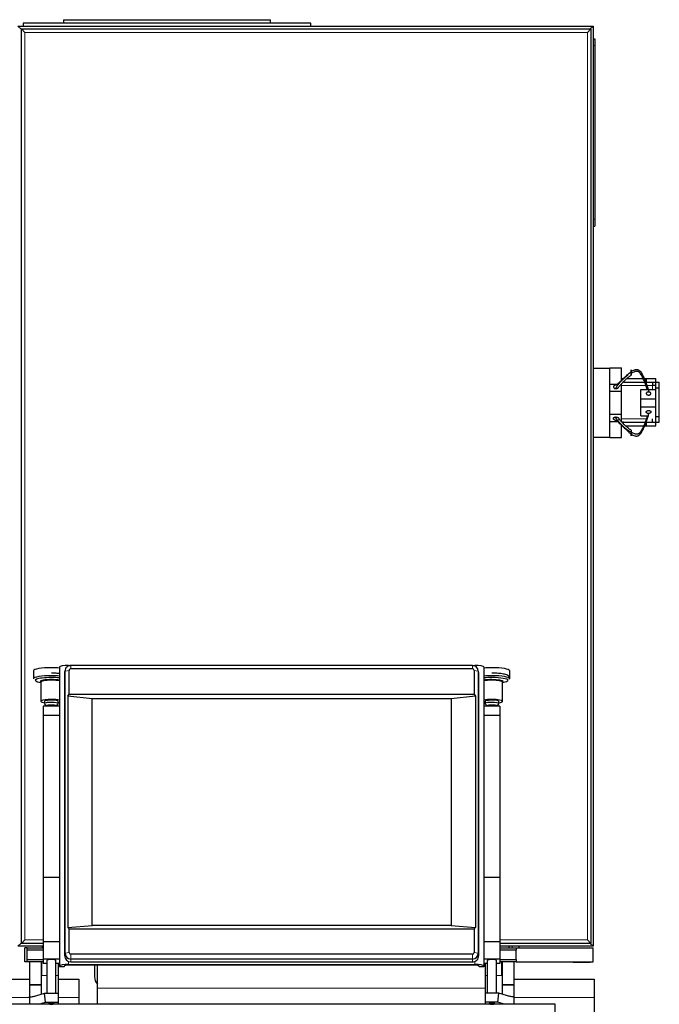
# Model space of a CAD drawing. Header units: inches. Extents: x 0 to 20790, y -12 to 14700.
# Tile 201 of 256: x 7044 to 7600, y 11515 to 12371. Entities that reach past the tile are written whole.
import ezdxf

# ---------------------------------------------------------------- set-up
doc = ezdxf.new("R2010")
doc.units = ezdxf.units.IN
doc.layers.add('1', color=7, linetype='Continuous', true_color=0xffffff)

msp = doc.modelspace()

# ---------------------------------------------------------------- linework, layer by layer
at = {"layer": '1', "color": 2, "linetype": 'Continuous', "lineweight": 25}
for p, q in [((7082.456, 12370.592), (7262.456, 12370.592)), ((7082.456, 12370.592), (7082.456, 12367.592)), ((7262.456, 12367.592), (7262.456, 12370.592)), ((7042.956, 12365.092), (7542.956, 12365.092)), ((7045.756, 12362.292), (7042.956, 12365.092)), ((7045.956, 11567.592), (7045.956, 12362.592)), ((7045.956, 12362.592), (7048.956, 12359.592)), ((7045.956, 12362.592), (7540.956, 12362.592)), ((7297.456, 12367.592), (7047.456, 12367.592)), ((7047.456, 12367.592), (7047.456, 12365.092)), ((7297.456, 12365.092), (7297.456, 12367.592)), ((7540.956, 12362.592), (7537.956, 12359.592)), ((7542.956, 12365.092), (7540.156, 12362.292)), ((7540.956, 12362.592), (7540.956, 11567.592)), ((7542.956, 12365.092), (7542.956, 11565.092)), ((7542.956, 12354.092), (7544.456, 12354.092)), ((7544.456, 12354.092), (7544.456, 12348.092)), ((7544.456, 12348.092), (7544.456, 12197.092)), ((7542.956, 12191.092), (7544.456, 12191.092)), ((7544.456, 12197.092), (7544.456, 12191.092)), ((7542.956, 12067.592), (7557.456, 12067.592)), ((7557.456, 12067.592), (7557.456, 12067.792)), ((7557.456, 12067.792), (7567.456, 12067.792)), ((7557.456, 12052.62), (7557.456, 12067.592)), ((7567.456, 12056.38), (7567.456, 12067.792)), ((7557.456, 12053.792), (7565.371, 12053.792)), ((7557.456, 12047.592), (7557.456, 12052.62)), ((7567.456, 12058.592), (7569.456, 12058.592)), ((7567.456, 12047.592), (7567.456, 12053.792)), ((7569.456, 12055.592), (7589.456, 12055.592)), ((7572.412, 12058.592), (7589.456, 12058.592)), ((7589.456, 12058.592), (7597.454, 12058.592)), ((7589.456, 12055.592), (7589.456, 12058.592)), ((7597.406, 12052.592), (7594.406, 12052.592)), ((7594.456, 12055.592), (7594.456, 12052.592)), ((7597.406, 12055.59), (7600.456, 12055.59)), ((7597.406, 12050.59), (7597.406, 12055.59)), ((7597.454, 12055.59), (7597.454, 12058.592)), ((7600.456, 12050.59), (7600.456, 12055.59)), ((7557.456, 12027.592), (7557.456, 12047.592)), ((7557.456, 12047.592), (7567.456, 12047.592)), ((7567.456, 12027.592), (7567.456, 12047.592)), ((7584.456, 12049.063), (7597.406, 12049.063)), ((7584.456, 12041.063), (7584.456, 12049.063)), ((7597.406, 12025.594), (7597.406, 12050.59)), ((7597.406, 12050.59), (7600.456, 12050.59)), ((7600.456, 12025.594), (7600.456, 12050.59)), ((7584.456, 12041.063), (7597.406, 12041.063)), ((7584.456, 12034.063), (7584.456, 12041.063)), ((7557.456, 12022.565), (7557.456, 12027.592)), ((7557.456, 12027.592), (7567.456, 12027.592)), ((7567.456, 12021.392), (7567.456, 12027.592)), ((7584.456, 12026.063), (7584.456, 12034.063)), ((7584.456, 12034.063), (7597.406, 12034.063)), ((7557.456, 12007.592), (7557.456, 12022.565)), ((7557.456, 12021.392), (7565.324, 12021.392)), ((7569.456, 12020.592), (7567.456, 12020.592)), ((7567.456, 12007.392), (7567.456, 12018.746)), ((7569.456, 12020.592), (7589.456, 12020.592)), ((7569.456, 12019.144), (7569.456, 12020.592)), ((7584.456, 12026.063), (7590.555, 12026.063)), ((7589.456, 12017.592), (7589.456, 12020.592)), ((7594.456, 12020.592), (7594.456, 12023.592)), ((7597.406, 12020.594), (7597.406, 12025.594)), ((7597.406, 12025.594), (7600.456, 12025.594)), ((7597.406, 12020.594), (7600.456, 12020.594)), ((7597.454, 12017.592), (7597.454, 12020.594)), ((7600.456, 12020.594), (7600.456, 12025.594)), ((7571.124, 12017.592), (7589.456, 12017.592)), ((7589.456, 12017.592), (7597.454, 12017.592)), ((7542.956, 12007.592), (7557.456, 12007.592)), ((7557.456, 12007.392), (7557.456, 12007.592)), ((7557.456, 12007.392), (7567.456, 12007.392)), ((7056.529, 11804.576), (7056.529, 11797.621)), ((7078.956, 11807.843), (7078.956, 11547.854)), ((7083.924, 11805.192), (7083.524, 11803.239)), ((7086.956, 11809.232), (7088.577, 11809.232)), ((7087.445, 11784.191), (7087.445, 11804.798)), ((7437.956, 11809.246), (7088.956, 11809.246)), ((7437.956, 11806.286), (7088.956, 11806.286)), ((7438.334, 11809.232), (7439.956, 11809.232)), ((7439.467, 11804.798), (7439.467, 11784.191)), ((7443.388, 11803.239), (7442.987, 11805.192)), ((7447.956, 11807.843), (7447.956, 11547.854)), ((7470.382, 11797.621), (7470.382, 11804.576)), ((7083.414, 11802.159), (7083.414, 11556.941)), ((7083.822, 11558.973), (7083.822, 11804.191)), ((7443.089, 11804.191), (7443.089, 11558.973)), ((7443.498, 11556.941), (7443.498, 11802.159)), ((7062.442, 11794.459), (7062.706, 11794.416)), ((7062.706, 11794.728), (7062.706, 11777.987)), ((7464.206, 11777.987), (7464.206, 11794.728)), ((7464.206, 11794.416), (7464.47, 11794.459)), ((7086.174, 11782.539), (7087.445, 11784.191)), ((7107.456, 11780.149), (7086.174, 11782.539)), ((7086.174, 11782.539), (7086.174, 11581.414)), ((7087.445, 11784.191), (7439.467, 11784.191)), ((7419.456, 11780.149), (7107.456, 11780.149)), ((7107.456, 11583.188), (7107.456, 11780.149)), ((7440.737, 11782.539), (7419.456, 11780.149)), ((7419.456, 11780.149), (7419.456, 11583.188)), ((7439.467, 11784.191), (7440.737, 11782.539)), ((7440.737, 11782.539), (7440.737, 11581.414)), ((7064.956, 11773.841), (7064.956, 11765.729)), ((7078.956, 11773.841), (7064.956, 11773.841)), ((7065.956, 11777.987), (7065.956, 11776.017)), ((7066.05, 11775.833), (7067.956, 11773.986)), ((7067.956, 11774.047), (7067.956, 11773.841)), ((7075.956, 11773.986), (7077.862, 11775.833)), ((7075.956, 11773.841), (7075.956, 11774.047)), ((7077.862, 11775.833), (7077.956, 11776.017)), ((7077.956, 11776.017), (7077.956, 11777.987)), ((7461.956, 11773.841), (7447.956, 11773.841)), ((7448.956, 11777.987), (7448.956, 11776.017)), ((7449.05, 11775.833), (7450.956, 11773.986)), ((7450.956, 11774.047), (7450.956, 11773.841)), ((7458.956, 11773.986), (7460.862, 11775.833)), ((7458.956, 11773.841), (7458.956, 11774.047)), ((7460.862, 11775.833), (7460.956, 11776.017)), ((7460.956, 11776.017), (7460.956, 11777.987)), ((7461.956, 11773.841), (7461.956, 11765.729)), ((7064.956, 11765.729), (7064.956, 11624.902)), ((7078.956, 11765.729), (7064.956, 11765.729)), ((7461.956, 11765.729), (7447.956, 11765.729)), ((7461.956, 11765.729), (7461.956, 11624.902)), ((7064.956, 11624.902), (7064.956, 11569.012)), ((7078.956, 11624.902), (7064.956, 11624.902)), ((7461.956, 11624.902), (7447.956, 11624.902)), ((7461.956, 11624.902), (7461.956, 11569.012)), ((7086.174, 11581.414), (7107.456, 11583.188)), ((7419.456, 11583.188), (7107.456, 11583.188)), ((7419.456, 11583.188), (7440.737, 11581.414)), ((7087.445, 11580.188), (7086.174, 11581.414)), ((7087.445, 11580.188), (7439.467, 11580.188)), ((7087.445, 11559.581), (7087.445, 11580.188)), ((7440.737, 11581.414), (7439.467, 11580.188)), ((7439.467, 11580.188), (7439.467, 11559.581)), ((7045.756, 11567.892), (7042.956, 11565.092)), ((7064.956, 11565.092), (7042.956, 11565.092)), ((7048.956, 11570.592), (7045.956, 11567.592)), ((7064.959, 11567.592), (7045.956, 11567.592)), ((7063.956, 11565.093), (7063.956, 11563.594)), ((7064.956, 11569.012), (7064.956, 11553.824)), ((7078.956, 11569.012), (7064.956, 11569.012)), ((7461.956, 11569.012), (7447.956, 11569.012)), ((7542.956, 11565.092), (7461.948, 11565.092)), ((7540.956, 11567.592), (7461.949, 11567.592)), ((7461.956, 11569.012), (7461.956, 11553.824)), ((7469.956, 11563.592), (7469.956, 11565.092)), ((7478.456, 11565.095), (7478.456, 11563.594)), ((7537.956, 11570.592), (7540.956, 11567.592)), ((7542.956, 11565.092), (7540.156, 11567.892)), ((7050.956, 11563.592), (7048.956, 11563.592)), ((7048.956, 11551.592), (7048.956, 11563.592)), ((7050.956, 11563.592), (7064.956, 11563.592)), ((7050.956, 11561.592), (7050.956, 11563.592)), ((7050.956, 11553.592), (7050.956, 11561.592)), ((7064.956, 11561.592), (7050.956, 11561.592)), ((7437.956, 11558.093), (7088.956, 11558.093)), ((7461.956, 11563.592), (7475.956, 11563.592)), ((7475.956, 11561.592), (7461.956, 11561.592)), ((7475.956, 11563.592), (7475.956, 11561.592)), ((7475.956, 11563.592), (7542.956, 11563.592)), ((7475.956, 11553.592), (7475.956, 11561.592)), ((7542.956, 11551.592), (7542.956, 11563.592)), ((7050.956, 11551.592), (7048.956, 11551.592)), ((7050.956, 11553.592), (7064.956, 11553.592)), ((7050.956, 11551.592), (7050.956, 11553.592)), ((7064.956, 11551.592), (7050.956, 11551.592)), ((7052.956, 11551.592), (7052.956, 11531.924)), ((7062.956, 11551.592), (7062.956, 11531.924)), ((7078.956, 11553.824), (7064.956, 11553.824)), ((7064.956, 11553.824), (7064.956, 11550.004)), ((7067.956, 11550.004), (7064.956, 11550.004)), ((7067.956, 11552.782), (7067.956, 11524.229)), ((7075.956, 11524.229), (7075.956, 11552.782)), ((7078.956, 11550.004), (7075.956, 11550.004)), ((7077.956, 11550.004), (7077.956, 11539.592)), ((7078.956, 11547.159), (7078.956, 11547.854)), ((7082.956, 11547.854), (7082.956, 11547.159)), ((7086.956, 11549.243), (7439.956, 11549.243)), ((7439.956, 11548.548), (7086.956, 11548.548)), ((7437.956, 11553.918), (7088.956, 11553.918)), ((7088.956, 11551.484), (7437.956, 11551.484)), ((7109.456, 11548.548), (7109.456, 11538.592)), ((7111.956, 11528.592), (7111.956, 11548.548)), ((7443.956, 11547.159), (7443.956, 11547.854)), ((7461.956, 11553.824), (7447.956, 11553.824)), ((7450.956, 11550.004), (7447.956, 11550.004)), ((7447.956, 11547.854), (7447.956, 11547.159)), ((7448.956, 11550.004), (7448.956, 11539.592)), ((7450.956, 11552.782), (7450.956, 11524.229)), ((7458.956, 11524.229), (7458.956, 11552.782)), ((7461.956, 11550.004), (7458.956, 11550.004)), ((7461.956, 11553.824), (7461.956, 11550.004)), ((7461.956, 11553.592), (7475.956, 11553.592)), ((7475.956, 11551.592), (7461.956, 11551.592)), ((7463.956, 11551.592), (7463.956, 11531.924)), ((7473.956, 11551.592), (7473.956, 11531.924)), ((7475.956, 11553.592), (7475.956, 11551.592)), ((7475.956, 11551.592), (7542.956, 11551.592)), ((7525.456, 11551.092), (7525.456, 11551.592)), ((7525.456, 11551.092), (7540.456, 11551.092)), ((7540.456, 11551.092), (7540.456, 11551.592)), ((7077.956, 11539.592), (7077.956, 11524.229)), ((7082.956, 11547.159), (7078.956, 11547.159)), ((7447.956, 11547.159), (7443.956, 11547.159)), ((7448.956, 11539.592), (7448.956, 11524.229)), ((7035.956, 11536.592), (7052.956, 11536.592)), ((7052.956, 11531.924), (7052.956, 11531.358)), ((7052.956, 11531.358), (7052.956, 11521.349)), ((7062.956, 11531.924), (7062.956, 11531.358)), ((7062.956, 11531.358), (7062.956, 11523.295)), ((7077.956, 11536.592), (7095.956, 11536.592)), ((7095.956, 11536.592), (7095.956, 11520.592)), ((7463.956, 11531.924), (7463.956, 11531.358)), ((7463.956, 11531.358), (7463.956, 11523.295)), ((7473.956, 11531.924), (7473.956, 11531.358)), ((7473.956, 11531.358), (7473.956, 11521.349)), ((7473.957, 11536.592), (7543.956, 11536.592)), ((7543.956, 11536.592), (7543.956, 11520.592)), ((7059.193, 11522.145), (7066.016, 11524.229)), ((7066.016, 11524.229), (7077.956, 11524.229)), ((7066.818, 11516.351), (7066.016, 11524.229)), ((7077.956, 11524.229), (7077.956, 11516.351)), ((7111.956, 11514.593), (7111.956, 11528.592)), ((7460.895, 11524.229), (7448.956, 11524.229)), ((7448.956, 11524.229), (7448.956, 11516.351)), ((7460.093, 11516.351), (7460.895, 11524.229)), ((7467.718, 11522.145), (7460.895, 11524.229)), ((7509.956, 11514.636), (7019.956, 11514.636)), ((7052.956, 11521.176), (7052.956, 11521.349)), ((7052.956, 11521.176), (7052.956, 11514.636)), ((7061.203, 11514.636), (7066.818, 11516.351)), ((7066.818, 11516.351), (7077.956, 11516.351)), ((7069.515, 11515.315), (7069.564, 11515.231)), ((7077.956, 11516.351), (7077.956, 11514.636)), ((7095.956, 11520.592), (7095.956, 11514.593)), ((7460.093, 11516.351), (7448.956, 11516.351)), ((7448.956, 11516.351), (7448.956, 11514.636)), ((7457.346, 11515.229), (7457.396, 11515.315)), ((7465.709, 11514.636), (7460.093, 11516.351)), ((7473.956, 11521.176), (7473.956, 11521.349)), ((7473.956, 11521.176), (7473.956, 11514.636)), ((7509.956, 11486.622), (7509.956, 11514.636)), ((7543.956, 11520.592), (7543.956, 11504.592))]:
    msp.add_line(p, q, dxfattribs=at)
at = {"layer": '1', "color": 110, "linetype": 'Continuous', "lineweight": 13}
for p, q in [((7045.756, 12362.292), (7045.756, 11567.892)), ((7045.957, 12362.292), (7045.756, 12362.292)), ((7048.956, 12359.592), (7048.956, 11570.592)), ((7537.956, 12359.592), (7048.956, 12359.592)), ((7537.956, 11570.592), (7537.956, 12359.592)), ((7542.956, 12348.092), (7544.456, 12348.092)), ((7542.956, 12197.092), (7544.456, 12197.092)), ((7567.453, 12052.592), (7594.406, 12052.592)), ((7594.406, 12049.063), (7594.406, 12052.592)), ((7589.685, 12023.592), (7567.453, 12023.592)), ((7087.445, 11804.798), (7083.822, 11804.191)), ((7086.956, 11809.232), (7086.956, 11808.846)), ((7088.956, 11806.286), (7088.956, 11809.246)), ((7437.956, 11806.286), (7437.956, 11809.246)), ((7439.467, 11804.798), (7443.089, 11804.191)), ((7439.956, 11809.232), (7439.956, 11808.846)), ((7083.822, 11804.191), (7083.414, 11802.159)), ((7443.089, 11804.191), (7443.498, 11802.159)), ((7045.756, 11567.892), (7045.957, 11567.892)), ((7048.956, 11570.592), (7064.963, 11570.592)), ((7461.954, 11570.592), (7537.956, 11570.592)), ((7472.456, 11563.594), (7472.456, 11565.095)), ((7083.822, 11558.973), (7083.414, 11556.941)), ((7087.445, 11559.581), (7083.822, 11558.973)), ((7088.956, 11558.093), (7088.956, 11553.918)), ((7437.956, 11558.093), (7437.956, 11553.918)), ((7439.467, 11559.581), (7443.089, 11558.973)), ((7443.089, 11558.973), (7443.498, 11556.941)), ((7063.756, 11551.592), (7063.756, 11539.592)), ((7086.956, 11551.855), (7086.956, 11549.243)), ((7088.956, 11553.918), (7088.956, 11551.484)), ((7437.956, 11553.918), (7437.956, 11551.484)), ((7439.956, 11551.855), (7439.956, 11549.243)), ((7463.156, 11551.592), (7463.156, 11539.592)), ((7062.956, 11539.592), (7063.756, 11539.592)), ((7063.756, 11539.592), (7067.956, 11539.592)), ((7075.956, 11539.592), (7077.956, 11539.592)), ((7450.956, 11539.592), (7448.956, 11539.592)), ((7463.156, 11539.592), (7458.956, 11539.592)), ((7463.156, 11539.592), (7463.956, 11539.592)), ((7062.956, 11531.924), (7052.956, 11531.924)), ((7062.956, 11531.358), (7052.956, 11531.358)), ((7463.956, 11531.924), (7473.956, 11531.924)), ((7463.956, 11531.358), (7473.956, 11531.358)), ((7111.956, 11528.592), (7448.951, 11528.592)), ((7035.956, 11520.592), (7052.956, 11520.592)), ((7077.956, 11520.592), (7095.956, 11520.592)), ((7473.957, 11520.592), (7543.956, 11520.592))]:
    msp.add_line(p, q, dxfattribs=at)
at = {"layer": '1', "color": 2, "linetype": 'Continuous', "lineweight": 25}
msp.add_arc((7119.456, 11538.592), 10, 180, 221.409622, dxfattribs=at)
for centre, major_axis, ratio, start_param, end_param in [((7071.956, 11804.576), (15.427, 0), 0.1736482, 1.5707963, 3.1415927), ((7071.956, 11804.576), (15.427, 0), 0.1736482, 1.0997538, 1.5707963), ((7086.956, 11807.843), (-8, 0), 0.1736482, 4.712389, 6.2831853), ((7088.956, 11804.191), (5.133, 0), 0.9848078, 1.5707963, 3.1415927), ((7088.956, 11804.798), (1.511, 0), 0.9848078, 1.5707963, 3.1415927), ((7437.956, 11804.191), (5.133, 0), 0.9848078, 0, 1.5707963), ((7437.956, 11804.798), (1.511, 0), 0.9848078, 0, 1.5707963), ((7439.956, 11807.843), (-8, 0), 0.1736482, 3.1415927, 4.712389), ((7454.956, 11804.576), (15.427, 0), 0.1736482, 1.5707963, 2.0418389), ((7454.956, 11804.576), (15.427, 0), 0.1736482, 0, 1.5707963), ((7071.956, 11797.621), (15.427, 0), 0.1736482, 1.5707963, 3.1415927), ((7071.956, 11796.235), (13.968, 0), 0.1736482, 1.5707963, 3.9631191), ((7071.956, 11795.207), (9.633, 0), 0.1736482, 1.5707963, 3.2641148), ((7071.956, 11794.728), (9.25, 0), 0.1736482, 1.5707963, 3.1415927), ((7071.956, 11797.621), (15.427, 0), 0.1736482, 1.0997538, 1.5707963), ((7071.956, 11796.235), (13.968, 0), 0.1736482, 1.0458558, 1.5707963), ((7071.956, 11795.207), (9.633, 0), 0.1736482, 0.7573202, 1.5707963), ((7071.956, 11794.728), (9.25, 0), 0.1736482, 0.7124543, 1.5707963), ((7088.956, 11802.159), (-5.542, 0), 0.9848078, 6.0838169, 6.2831853), ((7437.956, 11802.159), (-5.542, 0), 0.9848078, 3.1415927, 3.3409611), ((7454.956, 11797.621), (15.427, 0), 0.1736482, 1.5707963, 2.0418389), ((7454.956, 11796.235), (13.968, 0), 0.1736482, 1.5707963, 2.0957368), ((7454.956, 11795.207), (9.633, 0), 0.1736482, 1.5707963, 2.3842725), ((7454.956, 11794.728), (9.25, 0), 0.1736482, 1.5707963, 2.4291383), ((7454.956, 11797.621), (15.427, 0), 0.1736482, 0, 1.5707963), ((7454.956, 11796.235), (13.968, 0), 0.1736482, 0, 1.5707963), ((7454.956, 11795.207), (9.633, 0), 0.1736482, 0, 1.5707963), ((7454.956, 11794.728), (9.25, 0), 0.1736482, 0, 1.5707963), ((7454.956, 11796.235), (13.968, 0), 0.1736482, 5.4616588, 6.2831853), ((7454.956, 11795.207), (9.633, 0), 0.1736482, 5.9736403, 6.2831853), ((7071.956, 11777.987), (9.25, 0), 0.1736482, 1.5707963, 4.0066106), ((7071.956, 11777.987), (6, 0), 0.1736482, 1.5707963, 3.1415927), ((7071.956, 11777.987), (9.25, 0), 0.1736482, 0.7124543, 1.5707963), ((7071.956, 11777.987), (6, 0), 0.1736482, 0, 1.5707963), ((7454.956, 11777.987), (9.25, 0), 0.1736482, 1.5707963, 2.4291383), ((7454.956, 11777.987), (6, 0), 0.1736482, 1.5707963, 3.1415927), ((7454.956, 11777.987), (9.25, 0), 0.1736482, 0, 1.5707963), ((7454.956, 11777.987), (6, 0), 0.1736482, 0, 1.5707963), ((7071.956, 11776.017), (6, 0), 0.1736482, 1.5707963, 3.3188963), ((7071.956, 11774.047), (4, 0), 0.1736482, 1.5707963, 3.1415927), ((7071.956, 11776.017), (6, 0), 0.1736482, 0, 1.5707963), ((7071.956, 11774.047), (4, 0), 0.1736482, 0, 1.5707963), ((7071.956, 11777.987), (9.25, 0), 0.1736482, 5.4181674, 5.5706328), ((7454.956, 11777.987), (9.25, 0), 0.1736482, 3.8541451, 4.0066106), ((7454.956, 11776.017), (6, 0), 0.1736482, 1.5707963, 3.3188963), ((7454.956, 11774.047), (4, 0), 0.1736482, 1.5707963, 3.1415927), ((7454.956, 11776.017), (6, 0), 0.1736482, 0, 1.5707963), ((7454.956, 11774.047), (4, 0), 0.1736482, 0, 1.5707963), ((7454.956, 11777.987), (9.25, 0), 0.1736482, 5.4181674, 6.2831853), ((7088.956, 11556.941), (-5.542, 0), 0.9848078, 0, 1.5707963), ((7088.956, 11558.973), (5.133, 0), 0.9848078, 3.1415927, 4.712389), ((7088.956, 11559.581), (1.511, 0), 0.9848078, 3.1415927, 4.712389), ((7437.956, 11559.581), (1.511, 0), 0.9848078, 4.712389, 6.2831853), ((7437.956, 11558.973), (5.133, 0), 0.9848078, 4.712389, 6.2831853), ((7437.956, 11556.941), (-5.542, 0), 0.9848078, 1.5707963, 3.1415927), ((7071.956, 11552.782), (-4, 0), 0.1736482, 3.1415927, 6.2831853), ((7086.956, 11547.854), (-8, 0), 0.1736482, 4.712389, 6.2831853), ((7086.956, 11547.854), (4, 0), 0.1736482, 1.5707963, 3.1415927), ((7439.956, 11547.854), (-8, 0), 0.1736482, 3.1415927, 4.712389), ((7439.956, 11547.854), (4, 0), 0.1736482, 0, 1.5707963), ((7454.956, 11552.782), (-4, 0), 0.1736482, 3.1415927, 6.2831853), ((7053.133, 11521.915), (0, 0.8), 0.5773503, 2.7468995, 3.1663313), ((7071.956, 11515.315), (-2.441, 0), 0.1736482, 4.712389, 6.2831853), ((7071.956, 11515.315), (-2.441, 0), 0.1736482, 2.9366037, 4.712389), ((7454.956, 11515.315), (2.441, 0), 0.1736482, 0, 3.3414765), ((7473.778, 11521.915), (0, 0.8), 0.5773503, 3.116854, 3.5362858)]:
    msp.add_ellipse(centre, major_axis=major_axis, ratio=ratio, start_param=start_param, end_param=end_param, dxfattribs=at)
at = {"layer": '1', "color": 110, "linetype": 'Continuous', "lineweight": 13}
for centre in [(7071.956, 11515.043), (7454.956, 11515.043)]:
    msp.add_ellipse(centre, major_axis=(1.75, 0), ratio=0.1736482, dxfattribs=at)
at = {"layer": '1', "color": 2, "linetype": 'Continuous', "lineweight": 25}
for points, degree, knots in [([(7573.071, 12061.356), (7572.698, 12061.091), (7571.694, 12060.351), (7570.091, 12059.071), (7568.299, 12057.467), (7566.603, 12055.741), (7564.521, 12053.305), (7563.127, 12051.329), (7562.275, 12049.948)], 3, [0, 0, 0, 0, 0.0881286, 0.2401071, 0.3920857, 0.5440643, 0.6960429, 1, 1, 1, 1]), ([(7563.633, 12052.991), (7564.518, 12054.006), (7565.919, 12055.514), (7567.921, 12057.47), (7569.449, 12058.912), (7571.014, 12060.361), (7572.614, 12061.821), (7574.253, 12063.286), (7575.383, 12064.23), (7575.956, 12064.673)], 3, [0, 0, 0, 0, 0.25, 0.375, 0.5, 0.625, 0.75, 0.875, 1, 1, 1, 1]), ([(7575.956, 12064.673), (7576.447, 12065.027), (7577.46, 12065.684), (7578.852, 12066.264), (7580.022, 12066.497), (7580.935, 12066.534), (7581.724, 12066.35), (7582.313, 12066.096), (7582.718, 12065.856), (7583.087, 12065.584), (7583.54, 12065.186), (7584.253, 12064.419), (7585.088, 12063.184), (7585.936, 12061.625), (7586.702, 12060.034), (7587.428, 12058.429), (7588.35, 12056.268), (7589.424, 12053.546), (7590.502, 12050.237), (7591.07, 12048.012), (7591.315, 12046.901)], 3, [0, 0, 0, 0, 0.0625, 0.125, 0.15625, 0.1875, 0.21875, 0.234375, 0.25, 0.265625, 0.28125, 0.3125, 0.375, 0.4375, 0.5, 0.5625, 0.625, 0.75, 0.875, 1, 1, 1, 1]), ([(7575.956, 12063.156), (7575.956, 12063.288), (7575.956, 12063.562), (7575.956, 12063.91), (7575.956, 12064.275), (7575.956, 12064.644), (7575.956, 12064.946), (7575.956, 12065.184), (7575.956, 12065.357), (7575.956, 12065.52), (7575.956, 12065.718), (7575.956, 12065.92), (7575.956, 12066.036), (7575.956, 12066.131), (7575.956, 12066.214), (7575.956, 12066.301), (7575.956, 12066.33), (7575.956, 12066.336), (7575.956, 12066.322), (7575.956, 12066.272), (7575.956, 12066.227), (7575.956, 12066.165), (7575.956, 12066.088), (7575.956, 12065.917), (7575.956, 12065.694), (7575.956, 12065.443), (7575.956, 12065.16), (7575.956, 12064.849), (7575.956, 12064.673)], 5, [0, 0, 0, 0, 0, 0, 0.1042545, 0.2083296, 0.25, 0.25, 0.25, 0.3128199, 0.375, 0.375, 0.375, 0.4171102, 0.5, 0.5, 0.5, 0.5210512, 0.625, 0.625, 0.625, 0.6251827, 0.7291347, 0.75, 0.75, 0.75, 0.8639149, 1, 1, 1, 1, 1, 1]), ([(7575.956, 12064.673), (7575.956, 12064.583), (7575.956, 12064.419), (7575.956, 12064.249), (7575.956, 12064.074), (7575.956, 12063.828), (7575.956, 12063.567), (7575.956, 12063.385), (7575.956, 12063.201), (7575.956, 12062.978), (7575.956, 12062.686), (7575.956, 12062.51), (7575.956, 12062.34), (7575.956, 12062.175), (7575.956, 12061.996), (7575.956, 12061.929), (7575.956, 12061.868), (7575.956, 12061.812), (7575.956, 12061.727), (7575.956, 12061.679), (7575.956, 12061.639), (7575.956, 12061.606), (7575.956, 12061.54), (7575.956, 12061.502), (7575.956, 12061.493), (7575.956, 12061.505), (7575.956, 12061.551), (7575.956, 12061.608), (7575.956, 12061.669), (7575.956, 12061.743), (7575.956, 12061.905), (7575.956, 12062.153), (7575.956, 12062.396), (7575.956, 12062.673), (7575.956, 12062.977), (7575.956, 12063.156)], 5, [0, 0, 0, 0, 0, 0, 0.0696423, 0.125, 0.125, 0.125, 0.1732771, 0.25, 0.25, 0.25, 0.2773185, 0.375, 0.375, 0.375, 0.3817136, 0.4348548, 0.4375, 0.4375, 0.4375, 0.4856843, 0.5, 0.5, 0.5, 0.5898118, 0.625, 0.625, 0.625, 0.6938111, 0.75, 0.75, 0.75, 0.8595818, 1, 1, 1, 1, 1, 1]), ([(7578.909, 12064.543), (7578.436, 12064.399), (7577.399, 12063.99), (7576.461, 12063.464), (7575.956, 12063.156)], 3, [0, 0, 0, 0, 0.4423533, 1, 1, 1, 1]), ([(7589.872, 12049.146), (7589.694, 12049.819), (7589.176, 12051.627), (7588.366, 12053.98), (7587.509, 12056.211), (7586.824, 12057.877), (7586.091, 12059.533), (7585.269, 12061.167), (7584.456, 12062.5), (7583.763, 12063.381), (7583.321, 12063.857), (7582.959, 12064.188), (7582.558, 12064.474), (7581.965, 12064.753), (7581.159, 12064.926), (7580.202, 12064.853), (7579.458, 12064.701), (7579.032, 12064.581), (7578.909, 12064.543)], 3, [0, 0, 0, 0, 0.1035505, 0.2792087, 0.3670377, 0.4548668, 0.5426959, 0.630525, 0.7183541, 0.7622686, 0.7842259, 0.8061832, 0.8281404, 0.8500977, 0.8940123, 0.9379268, 0.9818413, 1, 1, 1, 1]), ([(7563.633, 12052.991), (7563.445, 12053.012), (7563.097, 12053.028), (7562.747, 12053), (7562.406, 12052.932), (7562.059, 12052.82), (7561.766, 12052.703), (7561.619, 12052.634), (7561.479, 12052.556), (7561.349, 12052.47), (7561.145, 12052.317), (7561.031, 12052.218), (7560.929, 12052.112), (7560.842, 12052), (7560.724, 12051.802), (7560.658, 12051.657), (7560.619, 12051.528), (7560.599, 12051.397), (7560.599, 12051.201), (7560.622, 12051.028), (7560.66, 12050.901), (7560.717, 12050.779), (7560.822, 12050.627), (7560.981, 12050.45), (7561.216, 12050.261), (7561.514, 12050.113), (7561.846, 12050.012), (7562.132, 12049.964), (7562.275, 12049.948)], 5, [0, 0, 0, 0, 0, 0, 0.1360851, 0.25, 0.25, 0.25, 0.2708653, 0.3748173, 0.375, 0.375, 0.375, 0.4789488, 0.5, 0.5, 0.5, 0.5828898, 0.625, 0.625, 0.625, 0.6871801, 0.75, 0.75, 0.75, 0.7916704, 0.8957455, 1, 1, 1, 1, 1, 1]), ([(7562.275, 12049.948), (7562.468, 12049.928), (7562.816, 12049.916), (7563.165, 12049.947), (7563.504, 12050.016), (7563.896, 12050.145), (7564.18, 12050.266), (7564.325, 12050.338), (7564.462, 12050.419), (7564.626, 12050.531), (7564.798, 12050.667), (7564.895, 12050.757), (7564.984, 12050.851), (7565.061, 12050.951), (7565.109, 12051.022)], 5, [0, 0, 0, 0, 0, 0, 0.2888057, 0.5141884, 0.5141884, 0.5141884, 0.6297551, 0.7712826, 0.7712826, 0.7712826, 0.843656, 1, 1, 1, 1, 1, 1]), ([(7591.315, 12046.901), (7591.227, 12046.909), (7591.005, 12046.92), (7590.682, 12046.907), (7590.366, 12046.855), (7590.076, 12046.765), (7589.858, 12046.667), (7589.655, 12046.557), (7589.492, 12046.446), (7589.318, 12046.284), (7589.185, 12046.092), (7589.114, 12045.912), (7589.091, 12045.815), (7589.071, 12045.687), (7589.067, 12045.515), (7589.112, 12045.308), (7589.217, 12045.109), (7589.375, 12044.927), (7589.579, 12044.747), (7589.85, 12044.562), (7590.113, 12044.439), (7590.407, 12044.349), (7590.718, 12044.297), (7590.896, 12044.28)], 5, [0, 0, 0, 0, 0, 0, 0.0696423, 0.1732771, 0.25, 0.25, 0.25, 0.2773185, 0.3817136, 0.4348548, 0.4856843, 0.5, 0.5, 0.5, 0.5898118, 0.6938111, 0.75, 0.75, 0.75, 0.8595818, 1, 1, 1, 1, 1, 1]), ([(7590.896, 12044.28), (7591.029, 12044.268), (7591.296, 12044.259), (7591.619, 12044.284), (7591.93, 12044.348), (7592.21, 12044.45), (7592.423, 12044.552), (7592.622, 12044.667), (7592.829, 12044.826), (7592.985, 12045.012), (7593.083, 12045.212), (7593.126, 12045.382), (7593.145, 12045.554), (7593.136, 12045.744), (7593.069, 12045.949), (7592.944, 12046.144), (7592.787, 12046.305), (7592.599, 12046.461), (7592.358, 12046.624), (7592.094, 12046.746), (7591.799, 12046.835), (7591.488, 12046.886), (7591.315, 12046.901)], 5, [0, 0, 0, 0, 0, 0, 0.1042545, 0.2083296, 0.25, 0.25, 0.25, 0.3128199, 0.4171102, 0.5, 0.5, 0.5, 0.5210512, 0.6251827, 0.7291347, 0.75, 0.75, 0.75, 0.8639149, 1, 1, 1, 1, 1, 1]), ([(7575.956, 12010.453), (7576.447, 12010.099), (7577.46, 12009.442), (7578.852, 12008.862), (7580.022, 12008.629), (7580.935, 12008.592), (7581.724, 12008.776), (7582.313, 12009.03), (7582.718, 12009.27), (7583.087, 12009.542), (7583.54, 12009.94), (7584.253, 12010.707), (7585.088, 12011.942), (7585.936, 12013.501), (7586.702, 12015.092), (7587.428, 12016.697), (7588.35, 12018.858), (7589.424, 12021.58), (7590.502, 12024.889), (7591.07, 12027.114), (7591.315, 12028.225)], 3, [0, 0, 0, 0, 0.0625, 0.125, 0.15625, 0.1875, 0.21875, 0.234375, 0.25, 0.265625, 0.28125, 0.3125, 0.375, 0.4375, 0.5, 0.5625, 0.625, 0.75, 0.875, 1, 1, 1, 1]), ([(7563.633, 12022.135), (7563.42, 12022.11), (7563.091, 12022.113), (7562.875, 12022.129), (7562.66, 12022.157), (7562.449, 12022.197), (7562.243, 12022.249), (7562.042, 12022.312), (7561.848, 12022.387), (7561.663, 12022.472), (7561.488, 12022.567), (7561.323, 12022.673), (7561.17, 12022.788), (7561.03, 12022.912), (7560.907, 12023.046), (7560.802, 12023.187), (7560.717, 12023.336), (7560.654, 12023.494), (7560.614, 12023.655), (7560.597, 12023.819), (7560.606, 12023.982), (7560.633, 12024.108), (7560.657, 12024.187), (7560.687, 12024.265), (7560.724, 12024.341), (7560.766, 12024.415), (7560.816, 12024.485), (7560.894, 12024.582), (7561.029, 12024.707), (7561.185, 12024.819), (7561.358, 12024.917), (7561.547, 12025.002), (7561.746, 12025.072), (7561.954, 12025.127), (7562.114, 12025.156), (7562.221, 12025.172), (7562.275, 12025.177)], 2, [0, 0, 0, 0.0625, 0.09375, 0.125, 0.15625, 0.1875, 0.21875, 0.25, 0.28125, 0.3125, 0.34375, 0.375, 0.40625, 0.4375, 0.46875, 0.5, 0.53125, 0.5625, 0.59375, 0.625, 0.65625, 0.6741071, 0.6875, 0.7053571, 0.71875, 0.7366071, 0.75, 0.78125, 0.8125, 0.84375, 0.875, 0.90625, 0.9375, 0.96875, 0.984375, 1, 1, 1]), ([(7562.275, 12025.177), (7562.488, 12025.2), (7562.815, 12025.194), (7563.031, 12025.177), (7563.245, 12025.148), (7563.456, 12025.107), (7563.662, 12025.055), (7563.862, 12024.99), (7564.056, 12024.915), (7564.24, 12024.83), (7564.416, 12024.734), (7564.58, 12024.628), (7564.734, 12024.513), (7564.873, 12024.389), (7564.998, 12024.256), (7565.105, 12024.115), (7565.195, 12023.966), (7565.263, 12023.811), (7565.297, 12023.686), (7565.311, 12023.606), (7565.32, 12023.524), (7565.322, 12023.443), (7565.318, 12023.361), (7565.306, 12023.28), (7565.288, 12023.2), (7565.263, 12023.121), (7565.232, 12023.043), (7565.194, 12022.967), (7565.15, 12022.893), (7565.099, 12022.822), (7565.074, 12022.793)], 2, [0, 0, 0, 0.0833351, 0.1250026, 0.1666701, 0.2083377, 0.2500052, 0.2916727, 0.3333403, 0.3750078, 0.4166753, 0.4583429, 0.5000104, 0.541678, 0.5833455, 0.625013, 0.6666806, 0.7083481, 0.7500156, 0.7738256, 0.7916832, 0.8154932, 0.8333507, 0.8571607, 0.8750182, 0.8988282, 0.9166858, 0.9404958, 0.9583533, 0.9821633, 1, 1, 1]), ([(7575.956, 12011.97), (7575.227, 12012.346), (7573.872, 12013.184), (7571.955, 12014.567), (7570.091, 12016.055), (7568.299, 12017.659), (7566.603, 12019.385), (7564.521, 12021.821), (7563.127, 12023.796), (7562.275, 12025.177)], 3, [0, 0, 0, 0, 0.125, 0.25, 0.375, 0.5, 0.625, 0.75, 1, 1, 1, 1]), ([(7563.633, 12022.135), (7564.518, 12021.12), (7565.919, 12019.612), (7567.921, 12017.656), (7569.449, 12016.214), (7571.014, 12014.765), (7572.614, 12013.305), (7574.253, 12011.84), (7575.383, 12010.896), (7575.956, 12010.453)], 3, [0, 0, 0, 0, 0.25, 0.375, 0.5, 0.625, 0.75, 0.875, 1, 1, 1, 1]), ([(7589.872, 12025.98), (7589.694, 12025.307), (7589.176, 12023.499), (7588.366, 12021.146), (7587.509, 12018.914), (7586.824, 12017.249), (7586.091, 12015.593), (7585.269, 12013.959), (7584.456, 12012.626), (7583.763, 12011.745), (7583.321, 12011.269), (7582.959, 12010.938), (7582.558, 12010.652), (7581.965, 12010.373), (7581.159, 12010.2), (7580.202, 12010.273), (7579.458, 12010.425), (7579.032, 12010.545), (7578.909, 12010.583)], 3, [0, 0, 0, 0, 0.1035505, 0.2792087, 0.3670377, 0.4548668, 0.5426959, 0.630525, 0.7183541, 0.7622686, 0.7842259, 0.8061832, 0.8281404, 0.8500977, 0.8940123, 0.9379268, 0.9818413, 1, 1, 1, 1]), ([(7575.956, 12013.622), (7575.956, 12013.622), (7575.956, 12013.618), (7575.956, 12013.583), (7575.956, 12013.51), (7575.956, 12013.407), (7575.956, 12013.221), (7575.956, 12012.973), (7575.956, 12012.73), (7575.956, 12012.453), (7575.956, 12012.149), (7575.956, 12011.97)], 5, [0, 0, 0, 0, 0, 0, 0.0484454, 0.2897029, 0.4200499, 0.4200499, 0.4200499, 0.6742577, 1, 1, 1, 1, 1, 1]), ([(7575.956, 12011.97), (7575.956, 12011.838), (7575.956, 12011.564), (7575.956, 12011.216), (7575.956, 12010.851), (7575.956, 12010.482), (7575.956, 12010.18), (7575.956, 12009.882), (7575.956, 12009.54), (7575.956, 12009.243), (7575.956, 12009.031), (7575.956, 12008.912), (7575.956, 12008.825), (7575.956, 12008.772), (7575.956, 12008.797), (7575.956, 12008.897), (7575.956, 12009.038), (7575.956, 12009.209), (7575.956, 12009.432), (7575.956, 12009.683), (7575.956, 12009.966), (7575.956, 12010.277), (7575.956, 12010.453)], 5, [0, 0, 0, 0, 0, 0, 0.1042545, 0.2083296, 0.25, 0.25, 0.25, 0.3128199, 0.4171102, 0.5, 0.5, 0.5, 0.5210512, 0.6251827, 0.7291347, 0.75, 0.75, 0.75, 0.8639149, 1, 1, 1, 1, 1, 1]), ([(7578.909, 12010.583), (7578.436, 12010.727), (7577.399, 12011.136), (7576.461, 12011.662), (7575.956, 12011.97)], 3, [0, 0, 0, 0, 0.4423533, 1, 1, 1, 1]), ([(7079.024, 11802.158), (7077.79, 11802.285), (7075.455, 11802.446), (7073.028, 11802.494), (7071.956, 11802.494)], 3, [0, 0, 0, 0, 0.5727931, 1, 1, 1, 1]), ([(7470.256, 11797.388), (7470.337, 11797.525), (7470.555, 11798.02), (7470.357, 11799.105), (7469.685, 11800.034), (7468.602, 11800.788), (7466.72, 11801.461), (7463.146, 11802.109), (7458.764, 11802.44), (7456.028, 11802.494), (7454.956, 11802.494)], 3, [0, 0, 0, 0, 0.0285405, 0.1023694, 0.1708937, 0.2536316, 0.4184294, 0.6522853, 0.8682667, 1, 1, 1, 1]), ([(7053.145, 11521.115), (7053.651, 11521.137), (7054.158, 11521.174), (7055.168, 11521.28), (7055.673, 11521.349), (7056.681, 11521.519), (7057.185, 11521.621), (7058.19, 11521.857), (7058.692, 11521.992), (7059.193, 11522.145)], 3, [0, 0, 0, 0, 0.25, 0.25, 0.5, 0.5, 0.75, 0.75, 1, 1, 1, 1]), ([(7473.767, 11521.115), (7473.26, 11521.137), (7472.754, 11521.174), (7471.743, 11521.28), (7471.238, 11521.349), (7470.23, 11521.519), (7469.727, 11521.621), (7468.721, 11521.857), (7468.219, 11521.992), (7467.718, 11522.145)], 3, [0, 0, 0, 0, 0.25, 0.25, 0.5, 0.5, 0.75, 0.75, 1, 1, 1, 1]), ([(7069.59, 11515.219), (7069.617, 11515.191), (7069.719, 11515.097), (7069.947, 11514.985), (7070.346, 11514.849), (7070.947, 11514.763), (7071.592, 11514.719), (7071.913, 11514.727), (7071.976, 11514.729)], 3, [0, 0, 0, 0, 0.043786, 0.162486, 0.3318552, 0.666082, 0.9345857, 1, 1, 1, 1]), ([(7071.976, 11514.729), (7072.192, 11514.727), (7072.666, 11514.736), (7073.393, 11514.823), (7073.89, 11514.916), (7074.215, 11515.132), (7074.313, 11515.208)], 3, [0, 0, 0, 0, 0.2185705, 0.5049994, 0.8463662, 1, 1, 1, 1]), ([(7452.588, 11515.221), (7452.615, 11515.192), (7452.718, 11515.097), (7452.947, 11514.985), (7453.346, 11514.849), (7453.947, 11514.763), (7454.592, 11514.719), (7454.913, 11514.727), (7454.976, 11514.729)], 3, [0, 0, 0, 0, 0.044851, 0.1634188, 0.3325994, 0.6664539, 0.9346585, 1, 1, 1, 1]), ([(7454.976, 11514.729), (7455.192, 11514.727), (7455.666, 11514.736), (7456.393, 11514.823), (7456.89, 11514.916), (7457.215, 11515.132), (7457.313, 11515.208)], 3, [0, 0, 0, 0, 0.2186324, 0.5051422, 0.8466056, 1, 1, 1, 1])]:
    msp.add_open_spline(points, degree=degree, knots=knots, dxfattribs=at)
for points, degree in [([(7565.062, 12050.956), (7569.631, 12057.119), (7575.956, 12061.504)], 2), ([(7589.456, 12055.592), (7597.406, 12055.592)], 1), ([(7591.315, 12028.225), (7590.917, 12028.19), (7590.12, 12028.327), (7589.501, 12028.645), (7589.117, 12029.117), (7589.046, 12029.632), (7589.289, 12030.138), (7589.792, 12030.545), (7590.502, 12030.81), (7590.896, 12030.846)], 2), ([(7590.896, 12030.846), (7591.294, 12030.882), (7592.09, 12030.744), (7592.71, 12030.423), (7593.095, 12029.952), (7593.166, 12029.438), (7592.924, 12028.931), (7592.421, 12028.524), (7591.709, 12028.259), (7591.315, 12028.225)], 2), ([(7575.956, 12013.622), (7569.631, 12018.006), (7565.062, 12024.17)], 2), ([(7589.456, 12020.592), (7597.406, 12020.592)], 1)]:
    msp.add_open_spline(points, degree=degree, dxfattribs=at)

doc.saveas('drawing.dxf')
